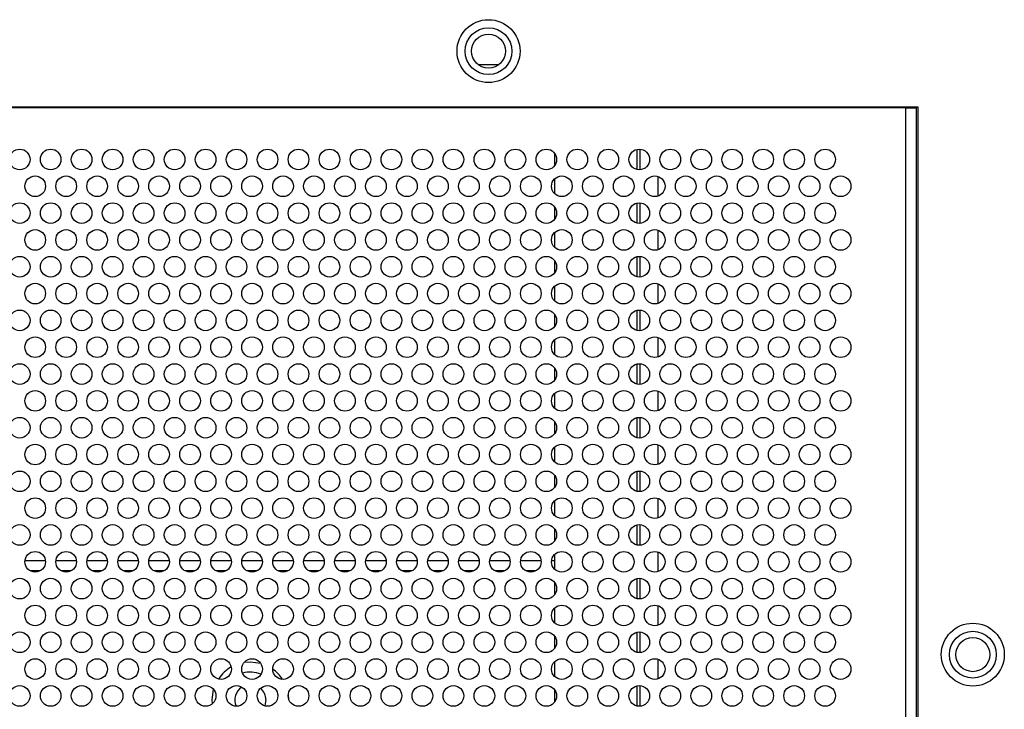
# Model space of a CAD drawing. Header units: millimetres. Extents: x 256 to 1374, y 313 to 1176.
# Tile 19 of 212: x 531 to 563, y 643 to 665. Entities that reach past the tile are written whole.
import ezdxf

# ---------------------------------------------------------------- set-up
doc = ezdxf.new("R2010")
doc.units = ezdxf.units.MM

msp = doc.modelspace()

# ---------------------------------------------------------------- linework, layer by layer
at = {"color": 7, "linetype": 'Continuous', "lineweight": 30}
for p, q in [((545.9249, 663.7686), (546.6023, 663.7686)), ((560.1302, 662.392), (499.0636, 662.392)), ((559.7302, 662.3686), (499.4636, 662.3686)), ((559.7302, 662.3686), (559.7302, 662.392)), ((559.7302, 623.3686), (559.7302, 662.3686)), ((559.7302, 662.3686), (560.0636, 662.3686)), ((560.0636, 662.392), (560.0636, 626.702)), ((560.1302, 622.9686), (560.1302, 662.392)), ((548.3969, 660.902), (548.3969, 660.502)), ((551.0636, 660.3754), (551.0636, 661.0286)), ((551.7302, 660.1533), (551.7302, 659.5173)), ((548.3969, 660.0733), (548.3969, 659.5972)), ((551.0636, 658.642), (551.0636, 659.2952)), ((548.3969, 659.1686), (548.3969, 658.7686)), ((548.3969, 658.34), (548.3969, 657.8639)), ((551.7302, 658.4199), (551.7302, 657.784)), ((548.3969, 657.4353), (548.3969, 657.0353)), ((551.0636, 656.9087), (551.0636, 657.5619)), ((551.7302, 656.6866), (551.7302, 656.0506)), ((548.3969, 656.6067), (548.3969, 656.1306)), ((548.3969, 655.702), (548.3969, 655.302)), ((551.0636, 655.1754), (551.0636, 655.8286)), ((548.3969, 654.8733), (548.3969, 654.3972)), ((551.7302, 654.9533), (551.7302, 654.3173)), ((548.3969, 653.9686), (548.3969, 653.5686)), ((551.0636, 653.442), (551.0636, 654.0952)), ((551.7302, 653.2199), (551.7302, 652.584)), ((548.3969, 653.14), (548.3969, 652.6639)), ((548.3969, 652.2353), (548.3969, 651.8353)), ((551.0636, 651.7087), (551.0636, 652.3619)), ((548.3969, 651.4067), (548.3969, 650.9306)), ((551.7302, 651.4866), (551.7302, 650.8506)), ((551.0636, 649.9754), (551.0636, 650.6286)), ((548.3969, 650.502), (548.3969, 650.102)), ((548.3969, 649.6733), (548.3969, 649.1972)), ((551.7302, 649.7533), (551.7302, 649.1173)), ((548.3969, 648.7686), (548.3969, 648.3686)), ((551.0636, 648.242), (551.0636, 648.8952)), ((548.3969, 647.94), (548.3969, 647.4639)), ((551.7302, 648.0199), (551.7302, 647.384)), ((531.9615, 647.7386), (531.2989, 647.7386)), ((532.9615, 647.7386), (532.2989, 647.7386)), ((533.9615, 647.7386), (533.2989, 647.7386)), ((534.9616, 647.7386), (534.2989, 647.7386)), ((535.9615, 647.7386), (535.2989, 647.7386)), ((536.9615, 647.7386), (536.2989, 647.7386)), ((537.9616, 647.7386), (537.2989, 647.7386)), ((538.9615, 647.7386), (538.2989, 647.7386)), ((539.9615, 647.7386), (539.2989, 647.7386)), ((540.9616, 647.7386), (540.2989, 647.7386)), ((541.9615, 647.7386), (541.2989, 647.7386)), ((542.9615, 647.7386), (542.2989, 647.7386)), ((543.9615, 647.7386), (543.2989, 647.7386)), ((544.9616, 647.7386), (544.2989, 647.7386)), ((545.9615, 647.7386), (545.2989, 647.7386)), ((546.9615, 647.7386), (546.2989, 647.7386)), ((547.9616, 647.7386), (547.2989, 647.7386)), ((548.3969, 647.7386), (548.2989, 647.7386)), ((531.7822, 647.4053), (531.4783, 647.4053)), ((532.7822, 647.4053), (532.4783, 647.4053)), ((533.7822, 647.4053), (533.4782, 647.4053)), ((534.7822, 647.4053), (534.4782, 647.4053)), ((535.7822, 647.4053), (535.4783, 647.4053)), ((536.7822, 647.4053), (536.4783, 647.4053)), ((537.7822, 647.4053), (537.4782, 647.4053)), ((538.7822, 647.4053), (538.4783, 647.4053)), ((539.7822, 647.4053), (539.4783, 647.4053)), ((540.7822, 647.4053), (540.4782, 647.4053)), ((541.7822, 647.4053), (541.4782, 647.4053)), ((542.7822, 647.4053), (542.4783, 647.4053)), ((543.7822, 647.4053), (543.4782, 647.4053)), ((544.7822, 647.4053), (544.4782, 647.4053)), ((545.7822, 647.4053), (545.4783, 647.4053)), ((546.7822, 647.4053), (546.4783, 647.4053)), ((547.7822, 647.4053), (547.4782, 647.4053)), ((551.0636, 646.5087), (551.0636, 647.1619)), ((548.3969, 647.0353), (548.3969, 646.6353)), ((548.3969, 646.2067), (548.3969, 645.7306)), ((551.7302, 646.2866), (551.7302, 645.6506)), ((548.3969, 645.302), (548.3969, 644.902)), ((551.0636, 644.7754), (551.0636, 645.4286)), ((548.3969, 644.4733), (548.3969, 643.9972)), ((551.7302, 644.5533), (551.7302, 643.9173)), ((551.0636, 643.042), (551.0636, 643.6952)), ((539.4423, 643.4858), (539.4618, 643.4027)), ((539.7989, 643.4053), (539.8096, 643.2774)), ((548.3969, 643.5686), (548.3969, 643.1686)), ((539.0769, 643.2386), (539.0391, 643.048))]:
    msp.add_line(p, q, dxfattribs=at)
at = {"color": 8, "linetype": 'Continuous', "lineweight": 30}
for p, q in [((551.1514, 661.0346), (551.1514, 660.3693)), ((551.1514, 659.3013), (551.1514, 658.636)), ((551.1514, 657.5679), (551.1514, 656.9026)), ((551.1514, 655.8346), (551.1514, 655.1693)), ((551.1514, 654.1013), (551.1514, 653.436)), ((551.1514, 652.368), (551.1514, 651.7026)), ((551.1514, 650.6346), (551.1514, 649.9693)), ((551.1514, 648.9013), (551.1514, 648.236)), ((551.1514, 647.168), (551.1514, 646.5026)), ((551.1514, 645.4346), (551.1514, 644.7693)), ((551.1514, 643.7013), (551.1514, 643.036))]:
    msp.add_line(p, q, dxfattribs=at)
at = {"color": 7, "linetype": 'Continuous', "lineweight": 30, "flags": 128}
for points in [[(538.3807, 644.4562), (538.5769, 644.472), (538.902, 644.4283)], [(537.3495, 643.1176), (537.3436, 643.2386), (537.3908, 643.5765)]]:
    msp.add_lwpolyline(points, dxfattribs=at)
at = {"color": 7, "linetype": 'Continuous', "lineweight": 30}
for centre, radius in [((546.2636, 664.202), 1.0167), ((546.2636, 664.202), 0.7562), ((546.2636, 664.202), 0.55), ((531.1302, 660.702), 0.3333), ((532.1302, 660.702), 0.3333), ((533.1302, 660.702), 0.3333), ((534.1302, 660.702), 0.3333), ((535.1302, 660.702), 0.3333), ((536.1302, 660.702), 0.3333), ((537.1302, 660.702), 0.3333), ((538.1302, 660.702), 0.3333), ((539.1302, 660.702), 0.3333), ((540.1302, 660.702), 0.3333), ((541.1302, 660.702), 0.3333), ((542.1302, 660.702), 0.3333), ((543.1302, 660.702), 0.3333), ((544.1302, 660.702), 0.3333), ((545.1302, 660.702), 0.3333), ((546.1302, 660.702), 0.3333), ((547.1302, 660.702), 0.3333), ((548.1302, 660.702), 0.3333), ((549.1302, 660.702), 0.3333), ((550.1302, 660.702), 0.3333), ((551.1302, 660.702), 0.3333), ((552.1302, 660.702), 0.3333), ((553.1302, 660.702), 0.3333), ((554.1302, 660.702), 0.3333), ((555.1302, 660.702), 0.3333), ((556.1302, 660.702), 0.3333), ((557.1302, 660.702), 0.3333), ((531.6302, 659.8353), 0.3333), ((532.6302, 659.8353), 0.3333), ((533.6302, 659.8353), 0.3333), ((534.6302, 659.8353), 0.3333), ((535.6302, 659.8353), 0.3333), ((536.6302, 659.8353), 0.3333), ((537.6302, 659.8353), 0.3333), ((538.6302, 659.8353), 0.3333), ((539.6302, 659.8353), 0.3333), ((540.6302, 659.8353), 0.3333), ((541.6302, 659.8353), 0.3333), ((542.6302, 659.8353), 0.3333), ((543.6302, 659.8353), 0.3333), ((544.6302, 659.8353), 0.3333), ((545.6302, 659.8353), 0.3333), ((546.6302, 659.8353), 0.3333), ((547.6302, 659.8353), 0.3333), ((548.6302, 659.8353), 0.3333), ((549.6302, 659.8353), 0.3333), ((550.6302, 659.8353), 0.3333), ((551.6302, 659.8353), 0.3333), ((552.6302, 659.8353), 0.3333), ((553.6302, 659.8353), 0.3333), ((554.6302, 659.8353), 0.3333), ((555.6302, 659.8353), 0.3333), ((556.6302, 659.8353), 0.3333), ((557.6302, 659.8353), 0.3333), ((531.1302, 658.9686), 0.3333), ((532.1302, 658.9686), 0.3333), ((533.1302, 658.9686), 0.3333), ((534.1302, 658.9686), 0.3333), ((535.1302, 658.9686), 0.3333), ((536.1302, 658.9686), 0.3333), ((537.1302, 658.9686), 0.3333), ((538.1302, 658.9686), 0.3333), ((539.1302, 658.9686), 0.3333), ((540.1302, 658.9686), 0.3333), ((541.1302, 658.9686), 0.3333), ((542.1302, 658.9686), 0.3333), ((543.1302, 658.9686), 0.3333), ((544.1302, 658.9686), 0.3333), ((545.1302, 658.9686), 0.3333), ((546.1302, 658.9686), 0.3333), ((547.1302, 658.9686), 0.3333), ((548.1302, 658.9686), 0.3333), ((549.1302, 658.9686), 0.3333), ((550.1302, 658.9686), 0.3333), ((551.1302, 658.9686), 0.3333), ((552.1302, 658.9686), 0.3333), ((553.1302, 658.9686), 0.3333), ((554.1302, 658.9686), 0.3333), ((555.1302, 658.9686), 0.3333), ((556.1302, 658.9686), 0.3333), ((557.1302, 658.9686), 0.3333), ((531.6302, 658.102), 0.3333), ((532.6302, 658.102), 0.3333), ((533.6302, 658.102), 0.3333), ((534.6302, 658.102), 0.3333), ((535.6302, 658.102), 0.3333), ((536.6302, 658.102), 0.3333), ((537.6302, 658.102), 0.3333), ((538.6302, 658.102), 0.3333), ((539.6302, 658.102), 0.3333), ((540.6302, 658.102), 0.3333), ((541.6302, 658.102), 0.3333), ((542.6302, 658.102), 0.3333), ((543.6302, 658.102), 0.3333), ((544.6302, 658.102), 0.3333), ((545.6302, 658.102), 0.3333), ((546.6302, 658.102), 0.3333), ((547.6302, 658.102), 0.3333), ((548.6302, 658.102), 0.3333), ((549.6302, 658.102), 0.3333), ((550.6302, 658.102), 0.3333), ((551.6302, 658.102), 0.3333), ((552.6302, 658.102), 0.3333), ((553.6302, 658.102), 0.3333), ((554.6302, 658.102), 0.3333), ((555.6302, 658.102), 0.3333), ((556.6302, 658.102), 0.3333), ((557.6302, 658.102), 0.3333), ((531.1302, 657.2353), 0.3333), ((532.1302, 657.2353), 0.3333), ((533.1302, 657.2353), 0.3333), ((534.1302, 657.2353), 0.3333), ((535.1302, 657.2353), 0.3333), ((536.1302, 657.2353), 0.3333), ((537.1302, 657.2353), 0.3333), ((538.1302, 657.2353), 0.3333), ((539.1302, 657.2353), 0.3333), ((540.1302, 657.2353), 0.3333), ((541.1302, 657.2353), 0.3333), ((542.1302, 657.2353), 0.3333), ((543.1302, 657.2353), 0.3333), ((544.1302, 657.2353), 0.3333), ((545.1302, 657.2353), 0.3333), ((546.1302, 657.2353), 0.3333), ((547.1302, 657.2353), 0.3333), ((548.1302, 657.2353), 0.3333), ((549.1302, 657.2353), 0.3333), ((550.1302, 657.2353), 0.3333), ((551.1302, 657.2353), 0.3333), ((552.1302, 657.2353), 0.3333), ((553.1302, 657.2353), 0.3333), ((554.1302, 657.2353), 0.3333), ((555.1302, 657.2353), 0.3333), ((556.1302, 657.2353), 0.3333), ((557.1302, 657.2353), 0.3333), ((531.6302, 656.3686), 0.3333), ((532.6302, 656.3686), 0.3333), ((533.6302, 656.3686), 0.3333), ((534.6302, 656.3686), 0.3333), ((535.6302, 656.3686), 0.3333), ((536.6302, 656.3686), 0.3333), ((537.6302, 656.3686), 0.3333), ((538.6302, 656.3686), 0.3333), ((539.6302, 656.3686), 0.3333), ((540.6302, 656.3686), 0.3333), ((541.6302, 656.3686), 0.3333), ((542.6302, 656.3686), 0.3333), ((543.6302, 656.3686), 0.3333), ((544.6302, 656.3686), 0.3333), ((545.6302, 656.3686), 0.3333), ((546.6302, 656.3686), 0.3333), ((547.6302, 656.3686), 0.3333), ((548.6302, 656.3686), 0.3333), ((549.6302, 656.3686), 0.3333), ((550.6302, 656.3686), 0.3333), ((551.6302, 656.3686), 0.3333), ((552.6302, 656.3686), 0.3333), ((553.6302, 656.3686), 0.3333), ((554.6302, 656.3686), 0.3333), ((555.6302, 656.3686), 0.3333), ((556.6302, 656.3686), 0.3333), ((557.6302, 656.3686), 0.3333), ((531.1302, 655.502), 0.3333), ((532.1302, 655.502), 0.3333), ((533.1302, 655.502), 0.3333), ((534.1302, 655.502), 0.3333), ((535.1302, 655.502), 0.3333), ((536.1302, 655.502), 0.3333), ((537.1302, 655.502), 0.3333), ((538.1302, 655.502), 0.3333), ((539.1302, 655.502), 0.3333), ((540.1302, 655.502), 0.3333), ((541.1302, 655.502), 0.3333), ((542.1302, 655.502), 0.3333), ((543.1302, 655.502), 0.3333), ((544.1302, 655.502), 0.3333), ((545.1302, 655.502), 0.3333), ((546.1302, 655.502), 0.3333), ((547.1302, 655.502), 0.3333), ((548.1302, 655.502), 0.3333), ((549.1302, 655.502), 0.3333), ((550.1302, 655.502), 0.3333), ((551.1302, 655.502), 0.3333), ((552.1302, 655.502), 0.3333), ((553.1302, 655.502), 0.3333), ((554.1302, 655.502), 0.3333), ((555.1302, 655.502), 0.3333), ((556.1302, 655.502), 0.3333), ((557.1302, 655.502), 0.3333), ((531.6302, 654.6353), 0.3333), ((532.6302, 654.6353), 0.3333), ((533.6302, 654.6353), 0.3333), ((534.6302, 654.6353), 0.3333), ((535.6302, 654.6353), 0.3333), ((536.6302, 654.6353), 0.3333), ((537.6302, 654.6353), 0.3333), ((538.6302, 654.6353), 0.3333), ((539.6302, 654.6353), 0.3333), ((540.6302, 654.6353), 0.3333), ((541.6302, 654.6353), 0.3333), ((542.6302, 654.6353), 0.3333), ((543.6302, 654.6353), 0.3333), ((544.6302, 654.6353), 0.3333), ((545.6302, 654.6353), 0.3333), ((546.6302, 654.6353), 0.3333), ((547.6302, 654.6353), 0.3333), ((548.6302, 654.6353), 0.3333), ((549.6302, 654.6353), 0.3333), ((550.6302, 654.6353), 0.3333), ((551.6302, 654.6353), 0.3333), ((552.6302, 654.6353), 0.3333), ((553.6302, 654.6353), 0.3333), ((554.6302, 654.6353), 0.3333), ((555.6302, 654.6353), 0.3333), ((556.6302, 654.6353), 0.3333), ((557.6302, 654.6353), 0.3333), ((531.1302, 653.7686), 0.3333), ((532.1302, 653.7686), 0.3333), ((533.1302, 653.7686), 0.3333), ((534.1302, 653.7686), 0.3333), ((535.1302, 653.7686), 0.3333), ((536.1302, 653.7686), 0.3333), ((537.1302, 653.7686), 0.3333), ((538.1302, 653.7686), 0.3333), ((539.1302, 653.7686), 0.3333), ((540.1302, 653.7686), 0.3333), ((541.1302, 653.7686), 0.3333), ((542.1302, 653.7686), 0.3333), ((543.1302, 653.7686), 0.3333), ((544.1302, 653.7686), 0.3333), ((545.1302, 653.7686), 0.3333), ((546.1302, 653.7686), 0.3333), ((547.1302, 653.7686), 0.3333), ((548.1302, 653.7686), 0.3333), ((549.1302, 653.7686), 0.3333), ((550.1302, 653.7686), 0.3333), ((551.1302, 653.7686), 0.3333), ((552.1302, 653.7686), 0.3333), ((553.1302, 653.7686), 0.3333), ((554.1302, 653.7686), 0.3333), ((555.1302, 653.7686), 0.3333), ((556.1302, 653.7686), 0.3333), ((557.1302, 653.7686), 0.3333), ((531.6302, 652.902), 0.3333), ((532.6302, 652.902), 0.3333), ((533.6302, 652.902), 0.3333), ((534.6302, 652.902), 0.3333), ((535.6302, 652.902), 0.3333), ((536.6302, 652.902), 0.3333), ((537.6302, 652.902), 0.3333), ((538.6302, 652.902), 0.3333), ((539.6302, 652.902), 0.3333), ((540.6302, 652.902), 0.3333), ((541.6302, 652.902), 0.3333), ((542.6302, 652.902), 0.3333), ((543.6302, 652.902), 0.3333), ((544.6302, 652.902), 0.3333), ((545.6302, 652.902), 0.3333), ((546.6302, 652.902), 0.3333), ((547.6302, 652.902), 0.3333), ((548.6302, 652.902), 0.3333), ((549.6302, 652.902), 0.3333), ((550.6302, 652.902), 0.3333), ((551.6302, 652.902), 0.3333), ((552.6302, 652.902), 0.3333), ((553.6302, 652.902), 0.3333), ((554.6302, 652.902), 0.3333), ((555.6302, 652.902), 0.3333), ((556.6302, 652.902), 0.3333), ((557.6302, 652.902), 0.3333), ((531.1302, 652.0353), 0.3333), ((532.1302, 652.0353), 0.3333), ((533.1302, 652.0353), 0.3333), ((534.1302, 652.0353), 0.3333), ((535.1302, 652.0353), 0.3333), ((536.1302, 652.0353), 0.3333), ((537.1302, 652.0353), 0.3333), ((538.1302, 652.0353), 0.3333), ((539.1302, 652.0353), 0.3333), ((540.1302, 652.0353), 0.3333), ((541.1302, 652.0353), 0.3333), ((542.1302, 652.0353), 0.3333), ((543.1302, 652.0353), 0.3333), ((544.1302, 652.0353), 0.3333), ((545.1302, 652.0353), 0.3333), ((546.1302, 652.0353), 0.3333), ((547.1302, 652.0353), 0.3333), ((548.1302, 652.0353), 0.3333), ((549.1302, 652.0353), 0.3333), ((550.1302, 652.0353), 0.3333), ((551.1302, 652.0353), 0.3333), ((552.1302, 652.0353), 0.3333), ((553.1302, 652.0353), 0.3333), ((554.1302, 652.0353), 0.3333), ((555.1302, 652.0353), 0.3333), ((556.1302, 652.0353), 0.3333), ((557.1302, 652.0353), 0.3333), ((531.6302, 651.1686), 0.3333), ((532.6302, 651.1686), 0.3333), ((533.6302, 651.1686), 0.3333), ((534.6302, 651.1686), 0.3333), ((535.6302, 651.1686), 0.3333), ((536.6302, 651.1686), 0.3333), ((537.6302, 651.1686), 0.3333), ((538.6302, 651.1686), 0.3333), ((539.6302, 651.1686), 0.3333), ((540.6302, 651.1686), 0.3333), ((541.6302, 651.1686), 0.3333), ((542.6302, 651.1686), 0.3333), ((543.6302, 651.1686), 0.3333), ((544.6302, 651.1686), 0.3333), ((545.6302, 651.1686), 0.3333), ((546.6302, 651.1686), 0.3333), ((547.6302, 651.1686), 0.3333), ((548.6302, 651.1686), 0.3333), ((549.6302, 651.1686), 0.3333), ((550.6302, 651.1686), 0.3333), ((551.6302, 651.1686), 0.3333), ((552.6302, 651.1686), 0.3333), ((553.6302, 651.1686), 0.3333), ((554.6302, 651.1686), 0.3333), ((555.6302, 651.1686), 0.3333), ((556.6302, 651.1686), 0.3333), ((557.6302, 651.1686), 0.3333), ((531.1302, 650.302), 0.3333), ((532.1302, 650.302), 0.3333), ((533.1302, 650.302), 0.3333), ((534.1302, 650.302), 0.3333), ((535.1302, 650.302), 0.3333), ((536.1302, 650.302), 0.3333), ((537.1302, 650.302), 0.3333), ((538.1302, 650.302), 0.3333), ((539.1302, 650.302), 0.3333), ((540.1302, 650.302), 0.3333), ((541.1302, 650.302), 0.3333), ((542.1302, 650.302), 0.3333), ((543.1302, 650.302), 0.3333), ((544.1302, 650.302), 0.3333), ((545.1302, 650.302), 0.3333), ((546.1302, 650.302), 0.3333), ((547.1302, 650.302), 0.3333), ((548.1302, 650.302), 0.3333), ((549.1302, 650.302), 0.3333), ((550.1302, 650.302), 0.3333), ((551.1302, 650.302), 0.3333), ((552.1302, 650.302), 0.3333), ((553.1302, 650.302), 0.3333), ((554.1302, 650.302), 0.3333), ((555.1302, 650.302), 0.3333), ((556.1302, 650.302), 0.3333), ((557.1302, 650.302), 0.3333), ((531.6302, 649.4353), 0.3333), ((532.6302, 649.4353), 0.3333), ((533.6302, 649.4353), 0.3333), ((534.6302, 649.4353), 0.3333), ((535.6302, 649.4353), 0.3333), ((536.6302, 649.4353), 0.3333), ((537.6302, 649.4353), 0.3333), ((538.6302, 649.4353), 0.3333), ((539.6302, 649.4353), 0.3333), ((540.6302, 649.4353), 0.3333), ((541.6302, 649.4353), 0.3333), ((542.6302, 649.4353), 0.3333), ((543.6302, 649.4353), 0.3333), ((544.6302, 649.4353), 0.3333), ((545.6302, 649.4353), 0.3333), ((546.6302, 649.4353), 0.3333), ((547.6302, 649.4353), 0.3333), ((548.6302, 649.4353), 0.3333), ((549.6302, 649.4353), 0.3333), ((550.6302, 649.4353), 0.3333), ((551.6302, 649.4353), 0.3333), ((552.6302, 649.4353), 0.3333), ((553.6302, 649.4353), 0.3333), ((554.6302, 649.4353), 0.3333), ((555.6302, 649.4353), 0.3333), ((556.6302, 649.4353), 0.3333), ((557.6302, 649.4353), 0.3333), ((531.1302, 648.5686), 0.3333), ((532.1302, 648.5686), 0.3333), ((533.1302, 648.5686), 0.3333), ((534.1302, 648.5686), 0.3333), ((535.1302, 648.5686), 0.3333), ((536.1302, 648.5686), 0.3333), ((537.1302, 648.5686), 0.3333), ((538.1302, 648.5686), 0.3333), ((539.1302, 648.5686), 0.3333), ((540.1302, 648.5686), 0.3333), ((541.1302, 648.5686), 0.3333), ((542.1302, 648.5686), 0.3333), ((543.1302, 648.5686), 0.3333), ((544.1302, 648.5686), 0.3333), ((545.1302, 648.5686), 0.3333), ((546.1302, 648.5686), 0.3333), ((547.1302, 648.5686), 0.3333), ((548.1302, 648.5686), 0.3333), ((549.1302, 648.5686), 0.3333), ((550.1302, 648.5686), 0.3333), ((551.1302, 648.5686), 0.3333), ((552.1302, 648.5686), 0.3333), ((553.1302, 648.5686), 0.3333), ((554.1302, 648.5686), 0.3333), ((555.1302, 648.5686), 0.3333), ((556.1302, 648.5686), 0.3333), ((557.1302, 648.5686), 0.3333), ((531.6302, 647.702), 0.3333), ((532.6302, 647.702), 0.3333), ((533.6302, 647.702), 0.3333), ((534.6302, 647.702), 0.3333), ((535.6302, 647.702), 0.3333), ((536.6302, 647.702), 0.3333), ((537.6302, 647.702), 0.3333), ((538.6302, 647.702), 0.3333), ((539.6302, 647.702), 0.3333), ((540.6302, 647.702), 0.3333), ((541.6302, 647.702), 0.3333), ((542.6302, 647.702), 0.3333), ((543.6302, 647.702), 0.3333), ((544.6302, 647.702), 0.3333), ((545.6302, 647.702), 0.3333), ((546.6302, 647.702), 0.3333), ((547.6302, 647.702), 0.3333), ((548.6302, 647.702), 0.3333), ((549.6302, 647.702), 0.3333), ((550.6302, 647.702), 0.3333), ((551.6302, 647.702), 0.3333), ((552.6302, 647.702), 0.3333), ((553.6302, 647.702), 0.3333), ((554.6302, 647.702), 0.3333), ((555.6302, 647.702), 0.3333), ((556.6302, 647.702), 0.3333), ((557.6302, 647.702), 0.3333), ((531.1302, 646.8353), 0.3333), ((532.1302, 646.8353), 0.3333), ((533.1302, 646.8353), 0.3333), ((534.1302, 646.8353), 0.3333), ((535.1302, 646.8353), 0.3333), ((536.1302, 646.8353), 0.3333), ((537.1302, 646.8353), 0.3333), ((538.1302, 646.8353), 0.3333), ((539.1302, 646.8353), 0.3333), ((540.1302, 646.8353), 0.3333), ((541.1302, 646.8353), 0.3333), ((542.1302, 646.8353), 0.3333), ((543.1302, 646.8353), 0.3333), ((544.1302, 646.8353), 0.3333), ((545.1302, 646.8353), 0.3333), ((546.1302, 646.8353), 0.3333), ((547.1302, 646.8353), 0.3333), ((548.1302, 646.8353), 0.3333), ((549.1302, 646.8353), 0.3333), ((550.1302, 646.8353), 0.3333), ((551.1302, 646.8353), 0.3333), ((552.1302, 646.8353), 0.3333), ((553.1302, 646.8353), 0.3333), ((554.1302, 646.8353), 0.3333), ((555.1302, 646.8353), 0.3333), ((556.1302, 646.8353), 0.3333), ((557.1302, 646.8353), 0.3333), ((531.6302, 645.9686), 0.3333), ((532.6302, 645.9686), 0.3333), ((533.6302, 645.9686), 0.3333), ((534.6302, 645.9686), 0.3333), ((535.6302, 645.9686), 0.3333), ((536.6302, 645.9686), 0.3333), ((537.6302, 645.9686), 0.3333), ((538.6302, 645.9686), 0.3333), ((539.6302, 645.9686), 0.3333), ((540.6302, 645.9686), 0.3333), ((541.6302, 645.9686), 0.3333), ((542.6302, 645.9686), 0.3333), ((543.6302, 645.9686), 0.3333), ((544.6302, 645.9686), 0.3333), ((545.6302, 645.9686), 0.3333), ((546.6302, 645.9686), 0.3333), ((547.6302, 645.9686), 0.3333), ((548.6302, 645.9686), 0.3333), ((549.6302, 645.9686), 0.3333), ((550.6302, 645.9686), 0.3333), ((551.6302, 645.9686), 0.3333), ((552.6302, 645.9686), 0.3333), ((553.6302, 645.9686), 0.3333), ((554.6302, 645.9686), 0.3333), ((555.6302, 645.9686), 0.3333), ((556.6302, 645.9686), 0.3333), ((557.6302, 645.9686), 0.3333), ((561.8969, 644.702), 1.0167), ((531.1302, 645.102), 0.3333), ((532.1302, 645.102), 0.3333), ((533.1302, 645.102), 0.3333), ((534.1302, 645.102), 0.3333), ((535.1302, 645.102), 0.3333), ((536.1302, 645.102), 0.3333), ((537.1302, 645.102), 0.3333), ((538.1302, 645.102), 0.3333), ((539.1302, 645.102), 0.3333), ((540.1302, 645.102), 0.3333), ((541.1302, 645.102), 0.3333), ((542.1302, 645.102), 0.3333), ((543.1302, 645.102), 0.3333), ((544.1302, 645.102), 0.3333), ((545.1302, 645.102), 0.3333), ((546.1302, 645.102), 0.3333), ((547.1302, 645.102), 0.3333), ((548.1302, 645.102), 0.3333), ((549.1302, 645.102), 0.3333), ((550.1302, 645.102), 0.3333), ((551.1302, 645.102), 0.3333), ((552.1302, 645.102), 0.3333), ((553.1302, 645.102), 0.3333), ((554.1302, 645.102), 0.3333), ((555.1302, 645.102), 0.3333), ((556.1302, 645.102), 0.3333), ((557.1302, 645.102), 0.3333), ((561.8969, 644.702), 0.7562), ((561.8969, 644.702), 0.55), ((531.6302, 644.2353), 0.3333), ((532.6302, 644.2353), 0.3333), ((533.6302, 644.2353), 0.3333), ((534.6302, 644.2353), 0.3333), ((535.6302, 644.2353), 0.3333), ((536.6302, 644.2353), 0.3333), ((537.6302, 644.2353), 0.3333), ((538.6302, 644.2353), 0.3333), ((539.6302, 644.2353), 0.3333), ((540.6302, 644.2353), 0.3333), ((541.6302, 644.2353), 0.3333), ((542.6302, 644.2353), 0.3333), ((543.6302, 644.2353), 0.3333), ((544.6302, 644.2353), 0.3333), ((545.6302, 644.2353), 0.3333), ((546.6302, 644.2353), 0.3333), ((547.6302, 644.2353), 0.3333), ((548.6302, 644.2353), 0.3333), ((549.6302, 644.2353), 0.3333), ((550.6302, 644.2353), 0.3333), ((551.6302, 644.2353), 0.3333), ((552.6302, 644.2353), 0.3333), ((553.6302, 644.2353), 0.3333), ((554.6302, 644.2353), 0.3333), ((555.6302, 644.2353), 0.3333), ((556.6302, 644.2353), 0.3333), ((557.6302, 644.2353), 0.3333), ((531.1302, 643.3686), 0.3333), ((532.1302, 643.3686), 0.3333), ((533.1302, 643.3686), 0.3333), ((534.1302, 643.3686), 0.3333), ((535.1302, 643.3686), 0.3333), ((536.1302, 643.3686), 0.3333), ((537.1302, 643.3686), 0.3333), ((538.1302, 643.3686), 0.3333), ((539.1302, 643.3686), 0.3333), ((540.1302, 643.3686), 0.3333), ((541.1302, 643.3686), 0.3333), ((542.1302, 643.3686), 0.3333), ((543.1302, 643.3686), 0.3333), ((544.1302, 643.3686), 0.3333), ((545.1302, 643.3686), 0.3333), ((546.1302, 643.3686), 0.3333), ((547.1302, 643.3686), 0.3333), ((548.1302, 643.3686), 0.3333), ((549.1302, 643.3686), 0.3333), ((550.1302, 643.3686), 0.3333), ((551.1302, 643.3686), 0.3333), ((552.1302, 643.3686), 0.3333), ((553.1302, 643.3686), 0.3333), ((554.1302, 643.3686), 0.3333), ((555.1302, 643.3686), 0.3333), ((556.1302, 643.3686), 0.3333), ((557.1302, 643.3686), 0.3333)]:
    msp.add_circle(centre, radius, dxfattribs=at)
for radius, start, end in [(1.2333, 120.2105, 146.84183), (0.9, 67.58647, 106.28739), (1.2333, 32.55222, 54.28102), (0.5, 123.56922, 203.97606), (0.5, 0, 48.85577)]:
    msp.add_arc((538.5769, 643.2386), radius, start, end, dxfattribs=at)

doc.saveas('drawing.dxf')
